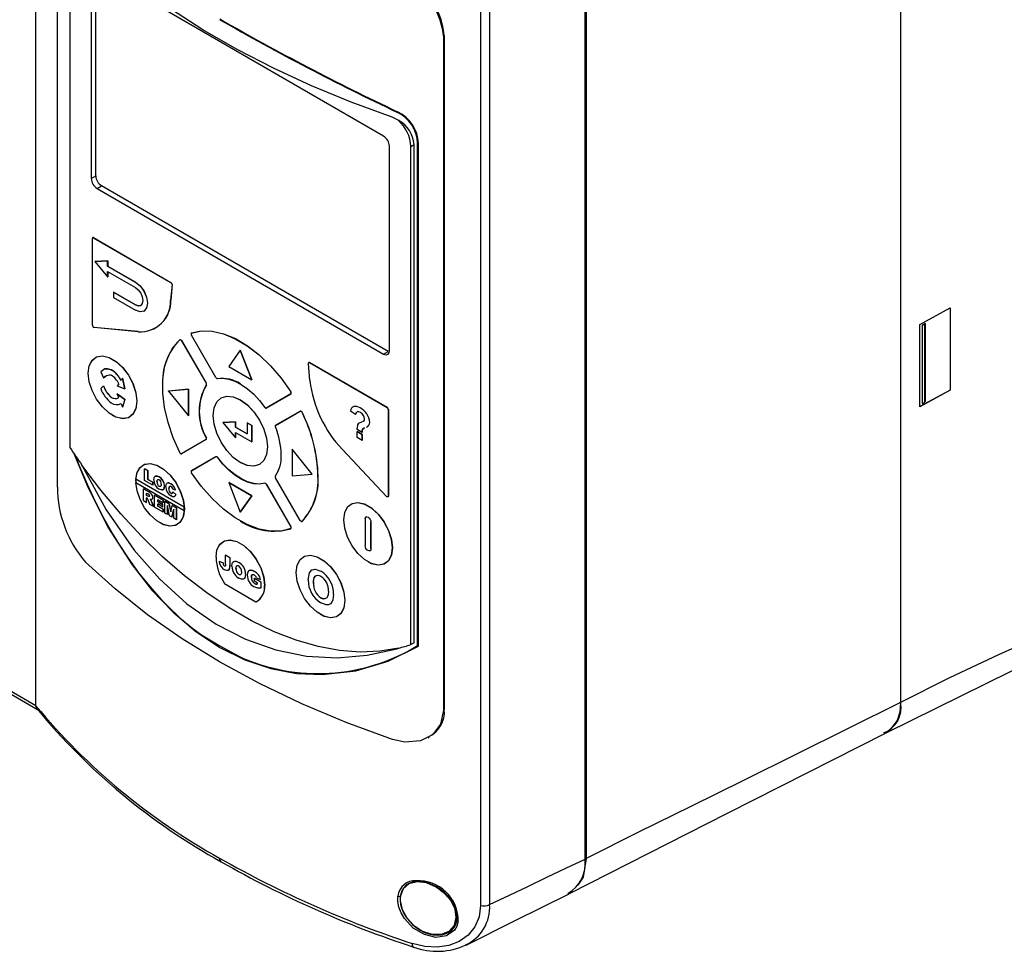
# Model space of a CAD drawing. Header units: millimetres. Extents: x 0 to 1537, y 0 to 1187.
# Tile 22 of 44: x 630 to 750, y 694 to 808. Entities that reach past the tile are written whole.
import ezdxf

# ---------------------------------------------------------------- set-up
doc = ezdxf.new("R2010")
doc.units = ezdxf.units.MM
doc.header["$LTSCALE"] = 5.5

msp = doc.modelspace()

# ---------------------------------------------------------------- linework, layer by layer
for p, q in [((631.881, 724.112), (631.881, 898.666)), ((737.669, 890.407), (737.669, 724.519)), ((737.67, 890.406), (737.67, 724.519)), ((699.06, 705.34), (699.06, 868.172)), ((699.198, 868.254), (699.198, 705.419)), ((686.286, 860.961), (686.286, 699.677)), ((687.391, 861.059), (687.391, 699.782)), ((634.513, 750.859), (634.513, 833.329)), ((636.044, 816.616), (636.044, 755.678)), ((638.659, 813.635), (638.659, 788.608)), ((639.216, 788.93), (639.216, 813.957)), ((674.427, 793.79), (639.366, 814.044)), ((681.849, 806.112), (681.743, 806.05)), ((681.743, 806.05), (681.743, 723.579)), ((681.849, 806.112), (681.849, 723.641)), ((677.749, 792.524), (678.153, 792.757)), ((678.153, 731.819), (678.153, 792.757)), ((678.586, 731.481), (678.586, 792.924)), ((678.679, 731.393), (678.679, 792.878)), ((675.134, 767.538), (675.134, 792.565)), ((677.749, 731.586), (677.749, 792.524)), ((638.659, 788.608), (639.216, 788.93)), ((639.366, 787.384), (639.923, 787.705)), ((639.366, 787.384), (674.427, 767.13)), ((674.984, 767.451), (639.923, 787.705)), ((638.792, 781.282), (638.792, 781.272)), ((638.792, 770.657), (638.792, 781.272)), ((638.942, 781.369), (638.933, 781.353)), ((638.933, 781.353), (648.403, 775.882)), ((638.942, 781.369), (648.412, 775.898)), ((640.66, 778.538), (639.105, 778.456)), ((639.105, 778.456), (639.112, 778.46)), ((639.105, 778.456), (640.66, 776.578)), ((639.112, 778.46), (640.667, 778.542)), ((640.66, 778.538), (640.667, 778.542)), ((640.66, 777.884), (640.66, 778.538)), ((640.667, 778.542), (640.667, 777.889)), ((640.66, 777.884), (640.667, 777.889)), ((644.053, 775.924), (640.66, 777.884)), ((640.66, 777.231), (644.053, 775.271)), ((640.66, 776.578), (640.66, 777.231)), ((640.667, 777.889), (644.06, 775.928)), ((640.667, 777.227), (640.667, 776.582)), ((640.66, 776.578), (640.667, 776.582)), ((644.06, 775.928), (644.053, 775.924)), ((648.412, 775.898), (648.403, 775.882)), ((641.397, 774.691), (641.39, 774.687)), ((641.39, 774.687), (641.39, 774.033)), ((644.053, 773.148), (641.39, 774.687)), ((641.397, 774.691), (644.06, 773.152)), ((648.544, 775.621), (648.364, 773.735)), ((648.562, 775.62), (648.382, 773.734)), ((648.544, 775.621), (648.562, 775.62)), ((641.39, 774.033), (644.053, 772.495)), ((648.382, 773.734), (648.364, 773.735)), ((644.053, 773.148), (644.06, 773.152)), ((645.103, 772.391), (645.11, 772.395)), ((740.04, 770.756), (743.722, 772.783)), ((743.712, 772.777), (743.712, 762.698)), ((743.722, 772.783), (743.722, 762.693)), ((638.933, 770.412), (638.942, 770.407)), ((644.399, 769.874), (638.987, 770.393)), ((639, 770.387), (638.987, 770.393)), ((644.411, 769.868), (639, 770.387)), ((644.411, 769.868), (644.399, 769.874)), ((650.913, 769.69), (650.916, 769.706)), ((740.04, 760.689), (740.04, 770.756)), ((740.688, 770.858), (740.324, 770.66)), ((740.324, 770.66), (740.324, 761.11)), ((740.324, 770.66), (740.363, 770.638)), ((740.652, 770.811), (740.363, 770.638)), ((740.363, 761.091), (740.363, 770.638)), ((740.652, 770.811), (740.688, 770.858)), ((740.652, 761.264), (740.652, 770.811)), ((740.688, 770.858), (740.688, 761.31)), ((649.494, 768.885), (649.492, 768.869)), ((649.702, 768.761), (649.717, 768.77)), ((649.702, 768.761), (652.707, 763.554)), ((649.717, 768.77), (652.722, 763.563)), ((650.86, 769.604), (650.86, 769.593)), ((653.906, 764.247), (650.902, 769.454)), ((656.884, 767.609), (655.474, 765.601)), ((656.884, 767.609), (656.888, 767.611)), ((658.295, 763.972), (656.884, 767.609)), ((656.888, 767.611), (658.298, 763.974)), ((674.427, 767.13), (674.984, 767.451)), ((631.881, 724.111), (559.059, 766.178)), ((665.381, 766.096), (665.372, 766.08)), ((665.381, 766.096), (674.851, 760.625)), ((559.266, 765.72), (632.082, 723.657)), ((639.822, 764.941), (640.163, 764.223)), ((641.111, 765.183), (641.114, 765.185)), ((655.474, 765.601), (658.295, 763.972)), ((665.231, 766.009), (665.231, 765.999)), ((665.412, 763.887), (665.231, 765.981)), ((665.372, 766.08), (674.842, 760.61)), ((638.288, 764.79), (638.288, 764.78)), ((640.163, 764.223), (640.166, 764.225)), ((642.478, 764.161), (642.303, 763.908)), ((642.481, 764.163), (642.478, 764.161)), ((642.756, 762.869), (642.478, 764.161)), ((642.481, 764.163), (642.759, 762.871)), ((654.006, 764.142), (654.015, 764.136)), ((654.099, 764.117), (654.085, 764.124)), ((658.295, 763.972), (658.298, 763.974)), ((640.163, 763.232), (639.822, 762.907)), ((640.163, 763.232), (640.166, 763.234)), ((642.022, 763.502), (641.847, 763.248)), ((641.847, 763.248), (642.756, 762.869)), ((642.756, 762.869), (642.759, 762.871)), ((647.38, 763.205), (647.38, 763.195)), ((650.54, 762.828), (648.091, 762.609)), ((648.091, 762.609), (648.095, 762.611)), ((648.091, 762.609), (650.54, 759.562)), ((648.095, 762.611), (650.544, 762.83)), ((650.54, 762.828), (650.544, 762.83)), ((650.54, 759.562), (650.54, 762.828)), ((650.544, 762.83), (650.544, 759.564)), ((652.722, 763.563), (652.707, 763.554)), ((652.724, 763.338), (652.741, 763.333)), ((652.766, 763.415), (652.748, 763.415)), ((656.896, 763.488), (656.887, 763.493)), ((663.071, 762.498), (663.057, 762.489)), ((743.712, 762.698), (740.04, 760.699)), ((743.722, 762.693), (740.04, 760.689)), ((743.722, 762.693), (743.712, 762.698)), ((641.111, 761.829), (641.114, 761.831)), ((641.847, 762.26), (641.851, 762.262)), ((642.022, 761.804), (641.847, 762.26)), ((641.847, 762.26), (642.756, 761.59)), ((641.851, 762.262), (642.759, 761.592)), ((642.756, 761.59), (642.478, 760.619)), ((642.759, 761.592), (642.481, 760.621)), ((642.756, 761.59), (642.759, 761.592)), ((644.244, 761.347), (644.226, 761.347)), ((663.065, 762.244), (660.074, 760.517)), ((663.08, 762.238), (660.089, 760.511)), ((663.08, 762.238), (663.065, 762.244)), ((663.124, 762.336), (663.106, 762.336)), ((740.688, 761.31), (740.652, 761.264)), ((642.303, 761.075), (642.478, 760.619)), ((642.481, 760.621), (642.478, 760.619)), ((659.974, 760.527), (659.983, 760.522)), ((660.089, 760.511), (660.074, 760.517)), ((661.205, 758.399), (664.227, 760.144)), ((661.207, 758.415), (664.23, 760.16)), ((664.23, 760.16), (664.227, 760.144)), ((671.002, 759.73), (670.374, 760.141)), ((674.851, 760.625), (674.842, 760.61)), ((674.984, 760.365), (675.002, 760.365)), ((674.984, 760.365), (674.984, 749.75)), ((675.002, 760.365), (675.002, 749.75)), ((740.363, 761.091), (740.324, 761.11)), ((740.363, 761.091), (740.652, 761.264)), ((641.258, 759.633), (641.267, 759.627)), ((650.544, 759.564), (650.54, 759.562)), ((653.565, 759.628), (653.565, 759.617)), ((664.456, 760.012), (664.439, 760.005)), ((671.002, 759.73), (671.003, 759.73)), ((656.31, 758.844), (654.755, 758.762)), ((654.755, 758.762), (654.762, 758.766)), ((654.755, 758.762), (656.31, 756.884)), ((654.762, 758.766), (656.317, 758.848)), ((656.31, 758.844), (656.317, 758.848)), ((656.31, 758.191), (656.31, 758.844)), ((656.31, 758.191), (656.317, 758.195)), ((657.724, 757.374), (656.31, 758.191)), ((656.317, 758.848), (656.317, 758.195)), ((656.317, 758.195), (657.724, 757.382)), ((657.724, 758.721), (657.731, 758.725)), ((658.289, 758.395), (657.724, 758.721)), ((657.724, 758.721), (657.724, 757.374)), ((657.731, 758.725), (658.296, 758.399)), ((658.289, 758.395), (658.296, 758.399)), ((658.289, 756.394), (658.289, 758.395)), ((658.296, 758.399), (658.296, 756.398)), ((661.163, 758.318), (661.163, 758.307)), ((661.207, 758.415), (661.205, 758.399)), ((671.17, 757.891), (671.168, 758.066)), ((671.798, 757.528), (671.17, 757.891)), ((652.707, 756.667), (649.702, 754.932)), ((652.722, 756.661), (649.717, 754.926)), ((652.722, 756.661), (652.707, 756.667)), ((652.741, 756.87), (652.724, 756.863)), ((652.766, 756.758), (652.748, 756.758)), ((656.31, 756.884), (656.31, 757.537)), ((656.31, 757.537), (658.289, 756.394)), ((656.31, 756.884), (656.317, 756.888)), ((656.317, 757.533), (656.317, 756.888)), ((671.17, 757.649), (671.171, 757.649)), ((671.17, 757.649), (671.798, 757.286)), ((671.17, 756.923), (671.17, 757.649)), ((671.798, 756.56), (671.17, 756.923)), ((671.799, 757.286), (671.171, 757.649)), ((671.798, 757.528), (671.799, 757.528)), ((671.799, 757.286), (671.798, 757.286)), ((671.798, 757.286), (671.798, 756.56)), ((671.798, 756.56), (671.799, 756.56)), ((671.799, 756.56), (671.799, 757.286)), ((658.296, 756.398), (658.289, 756.394)), ((660.228, 755.776), (660.21, 755.776)), ((663.232, 755.5), (663.228, 755.498)), ((665.677, 752.451), (663.228, 755.498)), ((663.228, 755.498), (663.228, 752.232)), ((665.68, 752.453), (663.232, 755.5)), ((674.788, 749.712), (669.376, 755.446)), ((649.602, 754.942), (649.611, 754.936)), ((649.717, 754.926), (649.702, 754.932)), ((650.902, 752.853), (653.906, 754.588)), ((650.904, 752.869), (653.909, 754.604)), ((653.909, 754.604), (653.906, 754.588)), ((654.085, 754.505), (654.099, 754.516)), ((661.906, 754.792), (661.906, 754.803)), ((645.189, 753.1), (645.196, 753.104)), ((645.189, 751.656), (645.189, 753.1)), ((645.189, 753.1), (645.578, 752.875)), ((645.585, 752.879), (645.196, 753.104)), ((645.578, 752.875), (645.585, 752.879)), ((645.578, 752.875), (645.578, 751.788)), ((645.585, 751.792), (645.585, 752.879)), ((650.904, 752.869), (650.902, 752.853)), ((656.888, 753.857), (656.897, 753.852)), ((644.101, 751.812), (644.108, 751.816)), ((650.028, 748.388), (644.101, 751.812)), ((650.035, 748.392), (644.108, 751.816)), ((646.179, 751.085), (645.189, 751.656)), ((645.578, 751.788), (645.585, 751.792)), ((645.578, 751.788), (646.179, 751.441)), ((646.186, 751.445), (645.585, 751.792)), ((646.956, 752.098), (646.963, 752.102)), ((650.86, 752.772), (650.86, 752.762)), ((661.163, 752.154), (661.163, 752.144)), ((661.184, 752.217), (661.185, 752.232)), ((664.227, 746.767), (661.205, 752.005)), ((663.228, 752.232), (665.677, 752.451)), ((665.677, 752.451), (665.68, 752.453)), ((666.413, 752.203), (666.395, 752.203)), ((644.101, 751.404), (650.028, 747.98)), ((645.036, 750.645), (645.043, 750.649)), ((645.036, 749.202), (645.036, 750.645)), ((645.036, 750.645), (645.685, 750.27)), ((645.692, 750.274), (645.043, 750.649)), ((646.179, 751.441), (646.186, 751.445)), ((646.179, 751.441), (646.179, 751.085)), ((646.186, 751.089), (646.179, 751.085)), ((646.186, 751.089), (646.186, 751.445)), ((646.698, 751.506), (646.705, 751.51)), ((646.965, 750.957), (646.958, 750.953)), ((647.614, 750.996), (647.607, 750.992)), ((648.166, 750.673), (648.159, 750.669)), ((648.211, 750.916), (648.218, 750.92)), ((648.399, 751.264), (648.406, 751.268)), ((648.629, 750.588), (648.592, 750.707)), ((648.97, 750.48), (648.629, 750.588)), ((648.97, 750.48), (648.977, 750.484)), ((655.474, 751.415), (655.477, 751.417)), ((658.295, 749.785), (655.474, 751.415)), ((655.474, 751.415), (656.884, 747.778)), ((655.477, 751.417), (658.298, 749.788)), ((659.893, 751.332), (659.889, 751.315)), ((660.074, 751.193), (660.089, 751.202)), ((660.074, 751.193), (663.065, 746.01)), ((660.089, 751.202), (663.08, 746.019)), ((645.426, 750.12), (645.598, 750.021)), ((645.426, 749.839), (645.426, 750.12)), ((645.426, 749.839), (645.433, 749.843)), ((645.591, 749.743), (645.426, 749.839)), ((645.46, 749.538), (645.426, 749.558)), ((645.426, 748.977), (645.426, 749.558)), ((645.433, 749.843), (645.433, 750.116)), ((645.598, 749.748), (645.433, 749.843)), ((645.433, 748.981), (645.433, 749.554)), ((645.625, 749.299), (645.555, 749.45)), ((645.598, 749.748), (645.591, 749.743)), ((645.694, 749.702), (645.591, 749.743)), ((645.701, 749.706), (645.598, 749.748)), ((645.83, 748.743), (645.625, 749.299)), ((645.685, 750.27), (645.692, 750.274)), ((645.694, 749.702), (645.701, 749.706)), ((646.001, 749.335), (645.862, 749.358)), ((645.862, 749.358), (645.962, 749.247)), ((645.969, 749.251), (645.869, 749.362)), ((645.962, 749.247), (645.969, 749.251)), ((645.962, 749.247), (646.077, 749.012)), ((646.084, 749.016), (645.969, 749.251)), ((646.172, 749.586), (646.179, 749.59)), ((646.399, 749.857), (646.406, 749.862)), ((646.399, 748.414), (646.399, 749.857)), ((646.399, 749.857), (647.438, 749.258)), ((647.445, 749.262), (646.406, 749.862)), ((647.438, 748.92), (646.789, 749.295)), ((646.789, 749.295), (646.789, 749.089)), ((646.796, 749.093), (646.796, 749.291)), ((647.438, 749.258), (647.445, 749.262)), ((647.438, 749.258), (647.438, 748.92)), ((647.445, 748.924), (647.445, 749.262)), ((648.397, 750.122), (648.404, 750.126)), ((648.645, 750.26), (648.652, 750.264)), ((648.645, 750.26), (648.986, 749.944)), ((648.993, 749.949), (648.652, 750.264)), ((648.986, 749.944), (648.993, 749.949)), ((656.884, 747.778), (658.295, 749.785)), ((658.298, 749.788), (656.888, 747.78)), ((658.298, 749.788), (658.295, 749.785)), ((674.842, 749.668), (674.851, 749.663)), ((675.002, 749.75), (674.984, 749.75)), ((645.036, 749.202), (645.426, 748.977)), ((645.426, 748.977), (645.433, 748.981)), ((646.269, 748.489), (645.83, 748.743)), ((646.077, 749.012), (646.084, 749.016)), ((646.077, 749.012), (646.269, 748.489)), ((646.277, 748.493), (646.084, 749.016)), ((646.269, 748.489), (646.277, 748.493)), ((647.454, 747.805), (646.399, 748.414)), ((646.789, 749.089), (646.796, 749.093)), ((646.789, 749.089), (647.389, 748.742)), ((647.389, 748.442), (646.789, 748.789)), ((646.789, 748.789), (646.789, 748.527)), ((646.789, 748.527), (646.796, 748.531)), ((646.789, 748.527), (647.454, 748.142)), ((647.396, 748.746), (646.796, 749.093)), ((646.796, 748.531), (646.796, 748.785)), ((647.461, 748.146), (646.796, 748.531)), ((647.389, 748.742), (647.396, 748.746)), ((647.389, 748.742), (647.389, 748.442)), ((647.389, 748.442), (647.396, 748.446)), ((647.396, 748.446), (647.396, 748.746)), ((647.438, 748.92), (647.445, 748.924)), ((647.454, 748.142), (647.461, 748.146)), ((647.454, 748.142), (647.454, 747.805)), ((647.461, 747.809), (647.461, 748.146)), ((647.665, 749.126), (647.672, 749.13)), ((647.665, 747.683), (647.665, 749.126)), ((647.665, 749.126), (648.185, 748.826)), ((648.192, 748.83), (647.672, 749.13)), ((648.226, 747.359), (647.99, 748.601)), ((647.99, 748.601), (647.99, 747.495)), ((647.997, 747.5), (647.997, 748.563)), ((648.185, 748.826), (648.192, 748.83)), ((648.185, 748.826), (648.372, 747.842)), ((648.376, 747.86), (648.192, 748.83)), ((648.372, 747.842), (648.559, 748.61)), ((648.752, 748.16), (648.516, 747.192)), ((648.523, 747.196), (648.752, 748.135)), ((648.559, 748.61), (648.566, 748.614)), ((648.559, 748.61), (649.077, 748.311)), ((649.084, 748.315), (648.566, 748.614)), ((648.752, 747.055), (648.752, 748.16)), ((649.077, 748.311), (649.084, 748.315)), ((649.077, 748.311), (649.077, 746.867)), ((649.084, 746.871), (649.084, 748.315)), ((650.035, 748.392), (650.028, 748.388)), ((650.04, 748.185), (650.058, 748.185)), ((647.461, 747.809), (647.454, 747.805)), ((647.99, 747.495), (647.665, 747.683)), ((647.997, 747.5), (647.99, 747.495)), ((648.516, 747.192), (648.226, 747.359)), ((648.516, 747.192), (648.523, 747.196)), ((649.077, 746.867), (648.752, 747.055)), ((649.077, 746.867), (649.084, 746.871)), ((650.028, 747.98), (650.035, 747.984)), ((656.884, 747.778), (656.888, 747.78)), ((669.549, 746.859), (669.549, 746.849)), ((672.161, 746.967), (672.161, 743.701)), ((672.268, 747.198), (672.265, 747.196)), ((647.072, 746.47), (647.081, 746.465)), ((656.889, 746.712), (656.898, 746.707)), ((663.071, 745.769), (663.057, 745.775)), ((663.08, 746.019), (663.065, 746.01)), ((663.124, 745.871), (663.106, 745.871)), ((664.327, 746.662), (664.336, 746.657)), ((664.456, 746.656), (664.439, 746.661)), ((672.868, 746.559), (672.872, 746.561)), ((672.868, 743.292), (672.868, 746.559)), ((672.872, 746.561), (672.872, 743.294)), ((672.872, 743.294), (672.868, 743.292)), ((675.505, 743.417), (675.487, 743.417)), ((653.919, 742.276), (653.919, 742.265)), ((655.094, 742.548), (655.091, 742.546)), ((655.091, 741.411), (655.091, 742.546)), ((655.091, 742.546), (655.591, 742.257)), ((655.094, 742.548), (655.595, 742.259)), ((655.595, 742.259), (655.591, 742.257)), ((655.591, 742.257), (655.591, 741.253)), ((655.595, 742.259), (655.595, 741.255)), ((672.764, 743.064), (672.768, 743.066)), ((654.301, 741.796), (654.298, 741.794)), ((654.298, 741.794), (654.799, 741.582)), ((654.301, 741.796), (654.802, 741.584)), ((654.802, 741.584), (654.799, 741.582)), ((654.873, 741.255), (654.87, 741.253)), ((654.947, 741.187), (654.944, 741.185)), ((655.595, 741.255), (655.591, 741.253)), ((656.363, 740.882), (656.367, 740.884)), ((656.698, 741.646), (656.695, 741.644)), ((665.764, 740.748), (666.058, 740.821)), ((666.058, 740.821), (666.054, 740.819)), ((666.054, 740.819), (666.743, 740.57)), ((666.058, 740.821), (666.746, 740.572)), ((672.519, 741.702), (672.528, 741.697)), ((656.701, 740.174), (656.698, 740.172)), ((657.535, 740.224), (657.532, 740.222)), ((658.174, 740.704), (658.17, 740.702)), ((658.245, 739.807), (658.241, 739.805)), ((658.617, 740.538), (658.613, 740.536)), ((658.62, 739.716), (658.617, 739.714)), ((658.617, 739.329), (658.617, 739.714)), ((658.617, 739.714), (659.389, 739.268)), ((658.62, 739.716), (659.392, 739.27)), ((658.867, 739.762), (659.368, 739.561)), ((663.735, 740.415), (663.735, 740.404)), ((665.197, 739.504), (665.343, 740.379)), ((666.746, 740.572), (666.743, 740.57)), ((654.965, 739.046), (658.811, 736.824)), ((658.619, 739.066), (658.616, 739.064)), ((658.951, 739.136), (658.617, 739.329)), ((658.951, 739.136), (658.951, 738.98)), ((659.371, 739.563), (659.368, 739.561)), ((659.392, 739.27), (659.389, 739.268)), ((659.389, 739.268), (659.389, 738.503)), ((659.392, 738.505), (659.389, 738.503)), ((659.392, 739.27), (659.392, 738.505)), ((659.856, 738.833), (659.874, 738.833)), ((665.826, 739.166), (665.829, 739.168)), ((666.754, 737.325), (666.751, 737.322)), ((668.301, 737.732), (668.297, 737.73)), ((658.811, 736.824), (658.823, 736.817)), ((669.69, 736.972), (669.673, 736.972)), ((666.704, 735.257), (666.713, 735.252)), ((652.155, 732.777), (654.395, 731.446)), ((654.395, 731.446), (656.699, 730.152)), ((678.153, 731.819), (677.749, 731.586)), ((631.881, 724.112), (631.881, 724.111)), ((681.849, 723.641), (681.743, 723.579)), ((679.872, 720.193), (679.985, 720.258)), ((676.455, 700.619), (676.455, 700.248))]:
    msp.add_line(p, q)
at = {"flags": 128}
for points in [[(675.463, 796.103), (670.439, 797.943), (665.599, 799.939), (660.957, 802.087), (656.526, 804.378), (652.321, 806.808), (648.354, 809.367), (644.637, 812.048), (641.182, 814.844), (637.998, 817.745)], [(676.273, 795.711), (676.135, 795.794), (675.463, 796.103)], [(644.053, 775.924), (644.621, 775.466), (645.103, 774.816), (645.425, 774.073), (645.538, 773.352), (645.425, 772.761), (645.103, 772.391), (644.621, 772.297), (644.053, 772.495)], [(644.06, 775.928), (644.628, 775.47), (645.11, 774.82), (645.432, 774.078), (645.545, 773.356), (645.432, 772.765), (645.11, 772.395), (645.11, 772.395)], [(644.053, 775.271), (644.405, 774.987), (644.703, 774.585), (644.902, 774.125), (644.972, 773.679), (644.902, 773.313), (644.703, 773.084), (644.405, 773.026), (644.053, 773.148)], [(644.06, 773.152), (644.412, 773.03), (644.71, 773.088)], [(639, 770.387), (638.964, 770.396), (638.942, 770.407)], [(650.913, 769.69), (652.118, 769.951), (653.435, 769.923), (654.834, 769.605), (656.282, 769.005), (657.744, 768.138), (659.186, 767.024), (660.574, 765.689), (661.874, 764.166), (663.057, 762.489)], [(650.916, 769.706), (652.122, 769.968), (653.441, 769.939), (654.841, 769.621), (656.291, 769.021), (657.754, 768.153), (659.197, 767.038), (660.586, 765.702), (661.888, 764.177), (663.071, 762.498)], [(649.492, 755.066), (648.677, 756.9), (648.05, 758.753), (647.623, 760.581), (647.407, 762.344), (647.407, 764), (647.623, 765.514), (648.05, 766.849), (648.677, 767.976), (649.492, 768.869)], [(649.702, 768.761), (649.679, 768.796), (649.653, 768.826), (649.624, 768.852), (649.595, 768.871), (649.565, 768.882), (649.538, 768.886), (649.513, 768.881), (649.492, 768.869)], [(649.494, 768.885), (649.516, 768.898), (649.543, 768.903), (649.572, 768.899), (649.603, 768.886), (649.635, 768.866), (649.665, 768.839), (649.693, 768.807), (649.717, 768.77)], [(650.913, 769.69), (650.892, 769.678), (650.876, 769.658), (650.865, 769.633), (650.86, 769.602), (650.862, 769.567), (650.87, 769.529), (650.883, 769.491), (650.902, 769.454)], [(674.427, 767.13), (674.72, 767.034), (674.974, 767.113), (675.095, 767.295), (675.134, 767.538)], [(638.288, 764.788), (638.409, 765.687), (638.761, 766.374), (639.316, 766.794), (640.029, 766.911), (640.842, 766.717), (641.69, 766.227), (642.503, 765.482), (643.216, 764.541), (643.771, 763.48), (644.123, 762.386), (644.244, 761.347)], [(638.288, 764.777), (638.409, 765.674), (638.76, 766.359), (639.313, 766.777), (640.024, 766.894), (640.835, 766.701), (641.68, 766.213), (642.49, 765.469), (643.201, 764.531), (643.755, 763.474), (644.106, 762.383), (644.226, 761.347)], [(665.231, 765.981), (665.231, 766.015), (665.237, 766.045), (665.249, 766.069), (665.267, 766.087), (665.289, 766.097), (665.314, 766.099), (665.342, 766.094), (665.372, 766.08)], [(641.111, 765.183), (640.648, 765.333), (640.32, 765.306), (639.822, 764.941)], [(640.286, 765.281), (640.324, 765.308), (640.652, 765.335), (641.114, 765.185)], [(644.226, 761.347), (644.106, 760.451), (643.755, 759.765), (643.201, 759.347), (642.49, 759.23), (641.68, 759.424), (640.835, 759.912), (640.024, 760.655), (639.313, 761.594), (638.76, 762.651), (638.409, 763.742), (638.288, 764.777)], [(640.163, 764.223), (640.536, 764.514), (640.83, 764.596), (640.972, 764.581), (641.111, 764.53)], [(640.432, 764.442), (640.321, 764.366), (640.166, 764.225)], [(654.085, 764.124), (654.758, 764.175), (655.481, 764.073), (656.238, 763.82), (657.01, 763.421), (657.779, 762.886), (658.527, 762.228), (659.236, 761.463), (659.889, 760.608)], [(644.244, 761.347), (644.123, 760.448), (643.771, 759.761), (643.216, 759.341), (642.503, 759.224), (641.69, 759.418), (641.267, 759.627)], [(653.565, 759.625), (653.679, 760.555), (654.012, 761.291), (654.541, 761.782), (655.231, 761.995), (656.034, 761.916), (656.897, 761.549), (657.759, 760.92), (658.562, 760.071), (659.252, 759.061), (659.782, 757.958), (660.114, 756.838), (660.228, 755.776)], [(653.565, 759.615), (653.679, 760.543), (654.01, 761.276), (654.538, 761.766), (655.226, 761.979), (656.028, 761.899), (656.888, 761.533), (657.748, 760.906), (658.549, 760.059), (659.237, 759.052), (659.765, 757.952), (660.097, 756.835), (660.21, 755.776)], [(660.074, 760.517), (660.054, 760.509), (660.032, 760.508), (660.009, 760.512), (659.984, 760.521), (659.959, 760.536), (659.934, 760.556), (659.911, 760.58), (659.889, 760.608)], [(664.227, 760.144), (664.251, 760.152), (664.277, 760.152), (664.306, 760.144), (664.336, 760.128), (664.366, 760.105), (664.394, 760.076), (664.419, 760.042), (664.439, 760.005)], [(664.23, 760.16), (664.255, 760.169), (664.283, 760.169), (664.314, 760.16), (664.346, 760.143), (664.378, 760.119), (664.407, 760.088), (664.434, 760.052), (664.456, 760.012)], [(671.542, 760.531), (671.135, 760.708), (670.766, 760.717), (670.609, 760.644), (670.49, 760.526), (670.409, 760.355), (670.374, 760.141)], [(660.21, 755.776), (660.097, 754.848), (659.765, 754.115), (659.237, 753.625), (658.549, 753.412), (657.748, 753.492), (656.888, 753.858), (656.028, 754.485), (655.226, 755.331), (654.538, 756.339), (654.01, 757.439), (653.679, 758.556), (653.565, 759.615)], [(671.585, 759.974), (671.377, 760.058), (671.196, 760.042), (671.07, 759.921), (671.002, 759.73)], [(671.003, 759.73), (671.071, 759.921), (671.115, 759.964)], [(672.004, 758.919), (671.902, 758.867), (671.721, 758.801), (671.435, 758.689), (671.312, 758.597), (671.224, 758.458), (671.168, 758.066)], [(672.093, 758.084), (671.956, 758.021), (671.843, 757.921), (671.803, 757.737), (671.798, 757.528)], [(671.799, 757.528), (671.804, 757.738), (671.843, 757.921), (671.957, 758.022), (672.094, 758.084)], [(660.228, 755.776), (660.114, 754.846), (659.782, 754.11), (659.252, 753.619), (658.562, 753.406), (657.759, 753.486), (656.897, 753.852)], [(636.544, 754.956), (638.264, 750.764), (640.77, 745.844), (643.644, 741.338), (646.065, 738.255), (648.659, 735.534), (651.451, 733.169), (654.385, 731.223), (657.451, 729.708), (660.608, 728.647), (663.771, 728.054), (666.958, 727.91), (671.025, 728.379), (674.964, 729.557), (678.679, 731.393)], [(636.659, 754.792), (637.218, 753.366), (638.148, 751.202), (639.143, 749.086), (640.205, 747.026), (641.335, 745.031), (641.925, 744.061), (643.157, 742.177), (644.457, 740.379), (645.823, 738.675), (647.253, 737.073), (647.991, 736.314), (649.512, 734.881), (651.088, 733.57), (652.155, 732.777)], [(649.702, 754.932), (649.679, 754.923), (649.653, 754.923), (649.624, 754.931), (649.595, 754.946), (649.565, 754.968), (649.538, 754.997), (649.513, 755.03), (649.492, 755.066)], [(653.906, 754.588), (653.925, 754.595), (653.946, 754.597), (653.969, 754.594), (653.993, 754.585), (654.017, 754.572), (654.041, 754.553), (654.064, 754.531), (654.085, 754.505)], [(653.909, 754.604), (653.929, 754.612), (653.951, 754.614), (653.975, 754.611), (654.001, 754.601), (654.027, 754.587), (654.052, 754.567), (654.077, 754.543), (654.099, 754.516)], [(659.889, 751.315), (659.236, 751.215), (658.527, 751.269), (657.779, 751.475), (657.01, 751.829), (656.238, 752.322), (655.481, 752.943), (654.758, 753.676), (654.085, 754.505)], [(659.893, 751.332), (659.241, 751.232), (658.533, 751.286), (657.786, 751.492), (657.018, 751.845), (656.248, 752.337), (655.493, 752.957), (654.771, 753.689), (654.099, 754.516)], [(637.521, 753.549), (640.476, 748.074), (643.899, 743.125), (646.988, 739.614), (650.355, 736.571), (653.943, 734.068), (657.519, 732.235), (661.225, 730.931), (664.984, 730.174), (668.722, 729.967), (672.427, 730.278), (676.024, 731.087), (676.273, 731.163)], [(676.273, 731.163), (673.961, 730.771), (671.535, 730.67), (669.01, 730.86), (666.403, 731.341), (663.733, 732.109), (661.017, 733.159), (658.273, 734.483), (655.52, 736.074), (652.776, 737.919), (650.06, 740.008), (647.39, 742.325), (644.784, 744.855), (642.259, 747.582), (639.832, 750.486), (637.521, 753.549)], [(644.103, 751.625), (644.223, 752.525), (644.575, 753.212), (645.131, 753.631), (645.844, 753.749), (646.657, 753.555), (647.504, 753.065), (648.318, 752.319), (649.031, 751.378), (649.586, 750.318), (649.938, 749.224), (650.058, 748.185)], [(644.108, 751.816), (644.267, 752.645), (644.637, 753.269), (645.189, 753.639), (645.882, 753.729), (646.665, 753.532), (647.478, 753.062), (648.261, 752.355), (648.954, 751.464), (649.507, 750.455), (649.876, 749.405), (650.035, 748.392)], [(646.309, 751.73), (646.346, 752.003), (646.401, 752.109), (646.48, 752.178), (646.581, 752.21), (646.701, 752.203), (646.956, 752.098)], [(646.963, 752.102), (646.708, 752.207), (646.588, 752.214), (646.487, 752.182), (646.418, 752.122)], [(646.698, 751.506), (646.707, 751.642), (646.747, 751.753), (646.785, 751.786), (646.835, 751.798), (646.89, 751.79), (646.955, 751.761)], [(646.705, 751.51), (646.715, 751.646), (646.736, 751.708)], [(663.057, 745.775), (661.874, 745.464), (660.574, 745.443), (659.186, 745.711), (657.744, 746.263), (656.282, 747.085), (654.834, 748.158), (653.435, 749.457), (652.118, 750.951), (650.913, 752.604)], [(650.035, 747.984), (649.876, 747.154), (649.507, 746.531), (648.954, 746.161), (648.261, 746.071), (647.478, 746.268), (646.665, 746.738), (645.882, 747.445), (645.189, 748.336), (644.637, 749.344), (644.267, 750.395), (644.108, 751.408)], [(647.217, 751.225), (647.209, 751.082), (647.173, 750.961), (647.135, 750.925), (647.083, 750.912), (647.026, 750.922), (646.958, 750.953)], [(647.607, 750.992), (647.574, 750.716), (647.522, 750.607), (647.445, 750.534), (647.345, 750.499), (647.226, 750.503), (646.971, 750.608)], [(647.362, 750.506), (647.452, 750.538), (647.529, 750.611), (647.581, 750.72), (647.614, 750.996)], [(647.769, 750.891), (647.804, 751.162), (647.856, 751.27), (647.931, 751.341), (648.029, 751.374), (648.147, 751.368), (648.399, 751.264)], [(648.406, 751.268), (648.155, 751.372), (648.037, 751.378), (648.026, 751.374)], [(648.211, 750.916), (648.168, 750.807), (648.159, 750.669)], [(648.166, 750.673), (648.175, 750.811), (648.218, 750.92)], [(645.555, 749.45), (645.51, 749.501), (645.46, 749.538)], [(645.783, 749.775), (645.776, 749.735), (645.758, 749.709), (645.731, 749.698), (645.694, 749.702)], [(648.397, 750.122), (648.492, 750.084), (648.534, 750.085), (648.57, 750.102), (648.613, 750.161), (648.645, 750.26)], [(648.652, 750.264), (648.621, 750.166), (648.577, 750.106), (648.542, 750.089), (648.499, 750.088), (648.404, 750.126)], [(648.986, 749.944), (648.916, 749.774), (648.789, 749.678), (648.707, 749.668), (648.614, 749.683), (648.419, 749.772)], [(648.906, 749.765), (648.923, 749.779), (648.993, 749.949)], [(674.984, 749.75), (674.979, 749.713), (674.967, 749.683), (674.947, 749.661), (674.921, 749.65), (674.89, 749.65), (674.856, 749.661), (674.821, 749.682), (674.788, 749.712)], [(675.002, 749.75), (674.997, 749.71), (674.984, 749.678), (674.962, 749.656), (674.935, 749.644), (674.902, 749.644), (674.866, 749.656), (674.851, 749.663)], [(650.058, 748.185), (649.938, 747.285), (649.586, 746.598), (649.031, 746.179), (648.318, 746.061), (647.504, 746.255), (647.081, 746.465)], [(669.549, 746.857), (669.67, 747.757), (670.022, 748.444), (670.577, 748.863), (671.29, 748.981), (672.103, 748.787), (672.951, 748.297), (673.764, 747.551), (674.477, 746.61), (675.032, 745.55), (675.384, 744.456), (675.505, 743.417)], [(669.549, 746.847), (669.67, 747.743), (670.021, 748.429), (670.574, 748.847), (671.285, 748.964), (672.096, 748.77), (672.941, 748.282), (673.751, 747.539), (674.462, 746.6), (675.016, 745.543), (675.367, 744.452), (675.487, 743.417)], [(675.487, 743.417), (675.367, 742.52), (675.016, 741.835), (674.462, 741.417), (673.751, 741.3), (672.941, 741.493), (672.096, 741.981), (671.285, 742.725), (670.574, 743.663), (670.021, 744.72), (669.67, 745.811), (669.549, 746.847)], [(672.161, 746.967), (672.188, 747.108), (672.265, 747.196), (672.379, 747.218), (672.515, 747.171), (672.65, 747.062), (672.765, 746.907), (672.841, 746.73), (672.868, 746.559)], [(672.268, 747.198), (672.383, 747.22), (672.518, 747.173), (672.653, 747.064), (672.768, 746.909), (672.845, 746.732), (672.872, 746.561)], [(664.439, 746.661), (664.419, 746.648), (664.394, 746.643), (664.366, 746.646), (664.336, 746.657), (664.306, 746.675), (664.277, 746.701), (664.251, 746.732), (664.227, 746.767)], [(653.919, 742.273), (654.039, 743.173), (654.391, 743.86), (654.947, 744.279), (655.66, 744.397), (656.473, 744.203), (657.32, 743.713), (658.134, 742.968), (658.847, 742.026), (659.402, 740.966), (659.754, 739.872), (659.874, 738.833)], [(653.919, 742.263), (654.039, 743.16), (654.39, 743.845), (654.943, 744.263), (655.654, 744.38), (656.465, 744.187), (657.31, 743.699), (658.121, 742.955), (658.832, 742.017), (659.385, 740.959), (659.736, 739.869), (659.856, 738.833)], [(672.868, 743.292), (672.841, 743.152), (672.765, 743.064), (672.65, 743.041), (672.515, 743.088), (672.379, 743.198), (672.265, 743.352), (672.188, 743.529), (672.161, 743.701)], [(675.505, 743.417), (675.384, 742.517), (675.032, 741.83), (674.477, 741.411), (673.764, 741.293), (672.951, 741.487), (672.528, 741.697)], [(672.872, 743.294), (672.845, 743.154), (672.768, 743.066), (672.768, 743.066)], [(663.735, 740.412), (663.855, 741.312), (664.208, 741.999), (664.763, 742.418), (665.476, 742.536), (666.289, 742.342), (667.136, 741.852), (667.95, 741.107), (668.663, 740.165), (669.218, 739.105), (669.57, 738.011), (669.69, 736.972)], [(663.735, 740.402), (663.855, 741.299), (664.206, 741.984), (664.759, 742.402), (665.47, 742.519), (666.281, 742.326), (667.126, 741.838), (667.937, 741.094), (668.648, 740.156), (669.201, 739.098), (669.552, 738.008), (669.673, 736.972)], [(675.515, 719.985), (669.856, 722.06), (664.412, 724.346), (659.246, 726.817), (654.338, 729.482), (649.791, 732.28), (645.55, 735.236), (641.574, 738.39), (637.946, 741.684)], [(654.944, 741.185), (654.905, 741.213), (654.87, 741.253)], [(654.873, 741.255), (654.908, 741.215), (654.947, 741.187)], [(655.091, 741.411), (655.071, 741.224), (655.052, 741.188), (655.025, 741.168), (654.987, 741.167), (654.944, 741.185)], [(655.591, 741.253), (655.573, 740.936), (655.541, 740.796), (655.472, 740.693), (655.37, 740.639), (655.246, 740.631), (654.968, 740.737)], [(655.863, 741.171), (655.911, 741.522), (655.982, 741.658), (656.084, 741.747), (656.213, 741.788), (656.367, 741.779), (656.695, 741.644)], [(656.017, 741.688), (656.087, 741.749), (656.216, 741.79), (656.37, 741.781), (656.698, 741.646)], [(656.363, 740.882), (656.376, 741.057), (656.426, 741.2), (656.475, 741.243), (656.539, 741.259), (656.61, 741.248), (656.693, 741.211)], [(656.367, 740.884), (656.379, 741.06), (656.417, 741.166)], [(665.343, 740.379), (665.631, 740.714), (666.054, 740.819)], [(773.963, 741.686), (767.979, 738.709), (761.977, 735.901), (755.817, 733.111), (749.661, 730.321), (743.656, 727.506), (737.67, 724.519)], [(657.031, 740.521), (657.02, 740.338), (656.974, 740.182), (656.925, 740.136), (656.858, 740.119), (656.786, 740.132), (656.698, 740.172)], [(656.84, 740.125), (656.785, 740.135), (656.701, 740.174)], [(657.532, 740.222), (657.489, 739.866), (657.423, 739.727), (657.323, 739.633), (657.196, 739.588), (657.043, 739.594), (656.714, 739.729)], [(657.535, 740.224), (657.493, 739.869), (657.427, 739.729), (657.327, 739.635), (657.236, 739.602)], [(658.17, 740.702), (657.981, 740.665), (657.842, 740.538), (657.764, 740.336), (657.74, 740.088)], [(657.904, 740.594), (657.985, 740.667), (658.174, 740.704)], [(658.613, 740.536), (658.387, 740.649), (658.17, 740.702)], [(658.174, 740.704), (658.391, 740.651), (658.617, 740.538)], [(658.241, 739.805), (658.255, 739.981), (658.314, 740.119), (658.367, 740.156), (658.434, 740.167), (658.509, 740.153), (658.592, 740.114)], [(669.673, 736.972), (669.552, 736.075), (669.201, 735.39), (668.648, 734.972), (667.937, 734.855), (667.126, 735.048), (666.281, 735.537), (665.47, 736.28), (664.759, 737.218), (664.206, 738.276), (663.855, 739.366), (663.735, 740.402)], [(665.826, 739.166), (665.867, 739.616), (665.933, 739.815), (666.031, 739.957), (666.174, 740.047), (666.348, 740.073), (666.545, 740.033), (666.647, 739.99), (666.751, 739.936)], [(659.389, 738.503), (659.015, 738.474), (658.592, 738.644)], [(658.951, 738.98), (658.789, 738.993), (658.616, 739.064)], [(658.619, 739.066), (658.793, 738.995), (658.954, 738.982)], [(735.905, 720.79), (754.24, 729.833), (772.634, 738.898)], [(667.669, 738.111), (667.628, 737.66), (667.563, 737.461), (667.465, 737.317), (667.324, 737.223), (667.152, 737.192), (666.956, 737.227), (666.854, 737.269), (666.751, 737.322)], [(668.297, 737.73), (668.212, 737.045), (668.086, 736.765), (667.906, 736.575), (667.664, 736.466), (667.383, 736.455), (666.752, 736.693)], [(668.301, 737.732), (668.216, 737.047), (668.089, 736.768), (667.909, 736.577), (667.766, 736.512)], [(669.69, 736.972), (669.57, 736.073), (669.218, 735.385), (668.663, 734.966), (667.95, 734.849), (667.136, 735.043), (666.713, 735.252)], [(678.586, 731.481), (678.597, 731.466), (678.679, 731.393)], [(631.995, 723.752), (631.941, 723.833), (631.881, 724.111)], [(737.669, 724.519), (731.257, 721.321), (724.846, 718.156), (718.434, 714.972), (712.022, 711.789), (705.61, 708.625), (699.198, 705.419)], [(737.67, 724.519), (737.565, 723.332), (737.258, 722.307), (736.26, 721.017), (735.611, 720.786)], [(681.743, 723.579), (681.396, 721.871), (680.41, 720.566), (678.918, 719.798), (677.012, 719.653), (675.515, 719.985)], [(697.175, 701.139), (716.505, 710.954), (735.907, 720.803)], [(687.391, 699.782), (689.816, 700.942), (692.058, 702.002), (694.392, 703.116), (696.726, 704.217), (699.06, 705.34)], [(699.198, 705.419), (698.831, 703.144), (698.169, 702.147)], [(683.4, 697.902), (683.421, 698.387), (683.354, 698.888), (683.2, 699.396), (682.967, 699.899), (682.662, 700.385), (682.294, 700.841), (681.874, 701.26), (681.413, 701.632), (680.921, 701.952), (680.409, 702.214), (679.888, 702.412), (679.368, 702.543), (678.86, 702.603), (678.374, 702.591), (677.921, 702.504), (677.513, 702.343), (677.157, 702.11), (676.865, 701.809), (676.643, 701.447), (676.455, 700.796)], [(676.455, 700.248), (676.699, 699.19), (677.271, 698.154), (678.117, 697.242), (679.173, 696.545), (680.342, 696.156), (681.489, 696.149), (682.448, 696.542), (683.075, 697.268), (683.306, 698.199), (683.158, 699.213), (682.673, 700.222), (681.89, 701.155), (680.862, 701.925), (679.687, 702.427), (678.517, 702.568), (677.519, 702.314), (676.82, 701.71), (676.481, 700.848), (676.455, 700.619)], [(684.506, 694.825), (690.45, 697.802), (697.114, 701.103)], [(683.562, 697.75), (683.395, 697.15), (683.087, 696.641), (682.115, 695.951), (680.823, 695.768), (679.407, 696.103), (678.058, 696.914), (676.965, 698.095), (676.569, 698.775), (676.3, 699.474), (676.168, 700.171), (676.181, 700.829)], [(676.455, 700.796), (676.434, 700.312), (676.499, 699.802), (676.647, 699.281), (676.874, 698.762), (677.173, 698.26), (677.536, 697.787), (677.953, 697.354), (678.415, 696.971), (678.91, 696.646), (679.427, 696.386), (679.955, 696.196), (680.482, 696.079), (680.999, 696.038), (681.493, 696.072), (681.954, 696.184), (682.37, 696.37), (682.731, 696.629), (683.025, 696.955), (683.244, 697.341), (683.339, 697.611), (683.4, 697.902)], [(686.286, 699.677), (686.109, 698.283), (685.588, 697.046), (684.764, 696.028), (683.68, 695.261), (682.397, 694.769), (680.976, 694.567), (679.459, 694.655), (677.909, 695.031)]]:
    msp.add_lwpolyline(points, dxfattribs=at)
for centre, radius, start, end in [((673.07, 805.251), 8.71, 5.26, 73.69419), ((673.164, 805.319), 8.721, 5.21128, 73.51462), ((809.015, 1077.899), 310.955, 240.17835, 244.69715), ((809.884, 1079.412), 312.768, 240.18906, 244.67768), ((676.354, 796.73), 0.246, 169.11095, 187.78253), ((674.27, 792.79), 4.318, 1.7791, 64.78069), ((674.196, 792.719), 4.487, 2.02045, 64.71421), ((674.375, 792.428), 3.792, 4.97894, 59.97686), ((673.055, 792.285), 4.7, 2.91881, 46.80137), ((673.601, 792.497), 1.534, 2.53993, 57.43813), ((678.77, 793.177), 0.313, 233.9524, 253.19238), ((640.192, 788.676), 1.534, 182.53993, 237.43813), ((640.75, 788.998), 1.535, 182.56249, 237.41558), ((638.883, 781.297), 0.0928, 50.78057, 189.23019), ((638.878, 781.286), 0.0873, 50.78057, 189.23019), ((648.242, 775.627), 0.302, 358.7837, 57.7422), ((648.241, 775.627), 0.321, 358.7837, 57.7422), ((644.668, 773.564), 3.699, 265.82471, 2.6563), ((644.681, 773.562), 3.704, 265.82471, 2.6563), ((639.069, 770.658), 0.277, 180.24604, 252.9141), ((650.963, 769.615), 0.103, 116.81471, 186.10091), ((654.73, 763.703), 7.367, 135.29682, 183.87403), ((665.322, 766.023), 0.093, 51.10598, 188.83898), ((639.688, 762.66), 2.897, 25.51346, 60.58664), ((639.692, 762.662), 2.897, 25.51346, 60.58664), ((639.87, 762.512), 2.369, 24.7033, 58.42036), ((654.093, 764.326), 0.202, 202.90995, 267.91941), ((654.083, 764.243), 0.127, 237.46488, 277.17157), ((654.646, 760.017), 4.137, 57.04732, 97.58913), ((680.074, 765.622), 14.765, 186.74746, 223.56818), ((643.153, 764.041), 3.518, 198.80672, 234.51911), ((643.074, 764.178), 3.062, 198.00122, 230.10667), ((643.078, 764.18), 3.062, 198.00122, 230.10667), ((658.28, 760.101), 6.43, 149.77298, 210.22702), ((658.286, 760.102), 6.419, 149.77298, 210.22702), ((652.46, 763.405), 0.289, 1.95591, 31.13216), ((652.459, 763.405), 0.307, 1.95591, 31.13216), ((652.632, 763.409), 0.116, 322.27639, 3.09026), ((652.643, 763.408), 0.123, 322.27639, 3.09026), ((662.811, 762.324), 0.295, 2.19049, 33.77566), ((662.81, 762.324), 0.314, 2.19049, 33.77566), ((641.585, 762.467), 0.794, 233.39042, 303.45892), ((641.588, 762.469), 0.794, 233.39042, 303.45892), ((663.006, 762.326), 0.101, 305.70493, 5.62403), ((663.018, 762.325), 0.107, 305.70493, 5.62403), ((641.78, 761.991), 1.054, 230.58669, 299.71359), ((660.045, 760.614), 0.112, 235.78195, 292.90136), ((670.517, 758.572), 2.212, 4.99255, 62.37437), ((674.676, 760.351), 0.307, 2.60307, 57.375), ((674.675, 760.35), 0.327, 2.60307, 57.375), ((647.878, 751.708), 18.524, 1.53303, 26.61124), ((647.879, 751.707), 18.541, 1.53303, 26.61124), ((671.082, 759.097), 1.011, 2.8627, 60.1536), ((671.796, 759.129), 0.296, 314.5529, 3.54728), ((661.27, 758.328), 0.107, 125.70493, 185.62403), ((661.263, 758.317), 0.101, 125.70493, 185.62403), ((661.426, 758.312), 0.263, 181.17227, 202.72837), ((652.576, 754.605), 9.332, 1.17227, 22.72837), ((672.182, 758.72), 0.54, 285.69168, 4.66864), ((672.183, 758.721), 0.54, 285.69168, 4.66864), ((652.648, 756.749), 0.101, 305.70493, 5.62403), ((652.66, 756.748), 0.107, 305.70493, 5.62403), ((652.48, 756.752), 0.269, 1.33377, 24.4865), ((652.48, 756.752), 0.286, 1.33377, 24.48649), ((703.026, 800.539), 80.617, 213.81156, 215.65364), ((649.674, 755.025), 0.108, 234.79708, 293.88623), ((657.623, 754.605), 4.288, 326.14564, 2.5532), ((657.631, 754.616), 4.28, 326.14564, 2.5532), ((650.967, 752.782), 0.107, 125.70493, 185.62403), ((650.96, 752.771), 0.101, 125.70493, 185.62403), ((647.881, 751.612), 3.786, 176.97798, 180.02299), ((647.575, 751.721), 1.266, 179.58618, 241.51201), ((646.643, 751.276), 0.577, 354.90232, 57.28838), ((646.35, 750.996), 1.257, 359.80724, 61.17749), ((646.357, 751.001), 1.257, 359.80724, 61.17749), ((651.158, 752.773), 0.297, 182.26443, 214.65203), ((661.292, 752.16), 0.128, 146.14564, 182.5532), ((661.284, 752.149), 0.121, 146.14564, 182.5532), ((661.452, 752.154), 0.289, 181.95591, 211.13216), ((658.969, 751.707), 7.443, 317.30891, 3.81994), ((658.98, 751.707), 7.45, 317.30891, 3.81994), ((648.667, 750.925), 14.155, 180.2681, 220.75896), ((648.235, 751.612), 4.139, 180.02102, 182.89), ((647.282, 751.443), 0.587, 173.90654, 236.527), ((647.289, 751.447), 0.587, 173.90654, 236.527), ((649.021, 750.87), 1.252, 179.02581, 241.27616), ((648.72, 750.588), 0.568, 171.88371, 235.30465), ((648.727, 750.592), 0.567, 171.87265, 235.31572), ((648.313, 750.809), 0.148, 48.93363, 133.49987), ((647.831, 750.251), 1.161, 11.36424, 60.72578), ((647.838, 750.255), 1.161, 11.36424, 60.72578), ((648.162, 750.524), 0.468, 23.0434, 57.97319), ((659.893, 751.12), 0.195, 22.04824, 91.00797), ((659.896, 751.124), 0.208, 22.04824, 91.00797), ((645.509, 749.761), 0.274, 2.8252, 71.14661), ((645.401, 749.553), 0.772, 2.50108, 68.45705), ((645.378, 749.535), 0.803, 3.93793, 67.0202), ((645.964, 749.545), 0.213, 280.19527, 11.30435), ((645.971, 749.549), 0.213, 280.19527, 11.30435), ((646.074, 748.184), 3.96, 357.04497, 2.95503), ((645.901, 748.183), 4.139, 0.02102, 2.89), ((646.255, 748.183), 3.786, 356.97798, 0.02299), ((660.99, 752.855), 7.386, 236.35568, 286.36753), ((663.011, 745.859), 0.0958, 298.33123, 6.77745), ((662.818, 745.861), 0.289, 1.95591, 31.13216), ((663.023, 745.859), 0.102, 298.33123, 6.77745), ((662.817, 745.86), 0.307, 1.95591, 31.13216), ((664.396, 746.741), 0.104, 234.59929, 304.62475), ((660.12, 742.501), 6.206, 182.1948, 213.82604), ((655.53, 741.834), 1.233, 181.86144, 242.89125), ((655.357, 741.53), 0.561, 174.69362, 209.6482), ((655.361, 741.532), 0.561, 174.69362, 209.6482), ((654.869, 741.116), 0.739, 328.75269, 10.84926), ((657.491, 741.16), 1.628, 179.58618, 241.51201), ((657.115, 740.802), 0.756, 173.93806, 236.49547), ((657.119, 740.804), 0.756, 173.94452, 236.48901), ((656.293, 740.587), 0.741, 354.91054, 57.28016), ((655.915, 740.228), 1.616, 359.80724, 61.17749), ((655.919, 740.23), 1.616, 359.80724, 61.17749), ((659.382, 740.083), 1.641, 179.8214, 241.22488), ((659.032, 739.74), 0.794, 175.27736, 238.35858), ((658.689, 739.87), 0.449, 151.8242, 188.0146), ((659.036, 739.742), 0.794, 175.2921, 238.34384), ((658.316, 739.615), 0.57, 14.97852, 61.12359), ((658.014, 739.292), 1.38, 11.24049, 64.27245), ((658.018, 739.295), 1.379, 11.21989, 64.29305), ((666.677, 739.366), 0.87, 136.30349, 193.14388), ((665.058, 737.802), 3.24, 358.73224, 58.67665), ((665.062, 737.804), 3.24, 358.73224, 58.67665), ((665.65, 738.238), 2.023, 356.40577, 57.0376), ((657.862, 738.595), 2.009, 298.18708, 6.79964), ((657.875, 738.594), 2.014, 298.08704, 6.81501), ((668.41, 739.445), 3.213, 178.94852, 238.9397), ((667.906, 739.056), 2.084, 176.98605, 236.30987), ((667.91, 739.058), 2.084, 176.98605, 236.30987), ((667.113, 737.754), 0.56, 230.09593, 307.05449), ((666.396, 751.344), 23.306, 245.41232, 301.53753), ((672.38, 747.505), 16.799, 283.3974, 288.63886), ((692.412, 774.216), 78.577, 219.61595, 241.03495), ((734.42, 723.877), 3.313, 291.07319, 11.18221), ((692.705, 773.88), 78.725, 219.54699, 241.02374), ((678.594, 723.314), 3.272, 294.37394, 5.7352), ((654.851, 705.414), 0.494, 173.80079, 234.87456), ((717.936, 817.146), 128.508, 240.34762, 251.85175), ((717.804, 815.939), 127.688, 240.31379, 251.87756), ((694.88, 704.797), 4.215, 299.84862, 7.3946), ((678.252, 700.616), 2.082, 85.63997, 174.14071), ((678.647, 697.784), 4.915, 359.60051, 92.76296), ((676.37, 701.25), 0.462, 245.81809, 280.63403), ((682.337, 699.446), 5.065, 294.78269, 3.81046), ((686.698, 701.197), 1.575, 254.82848, 296.10682), ((683.635, 697.989), 0.251, 200.30178, 253.09493), ((678.34, 694.944), 0.44, 168.53756, 234.74156), ((680.978, 702.386), 8.32, 249.66389, 295.11055)]:
    msp.add_arc(centre, radius, start, end)

doc.saveas('drawing.dxf')
